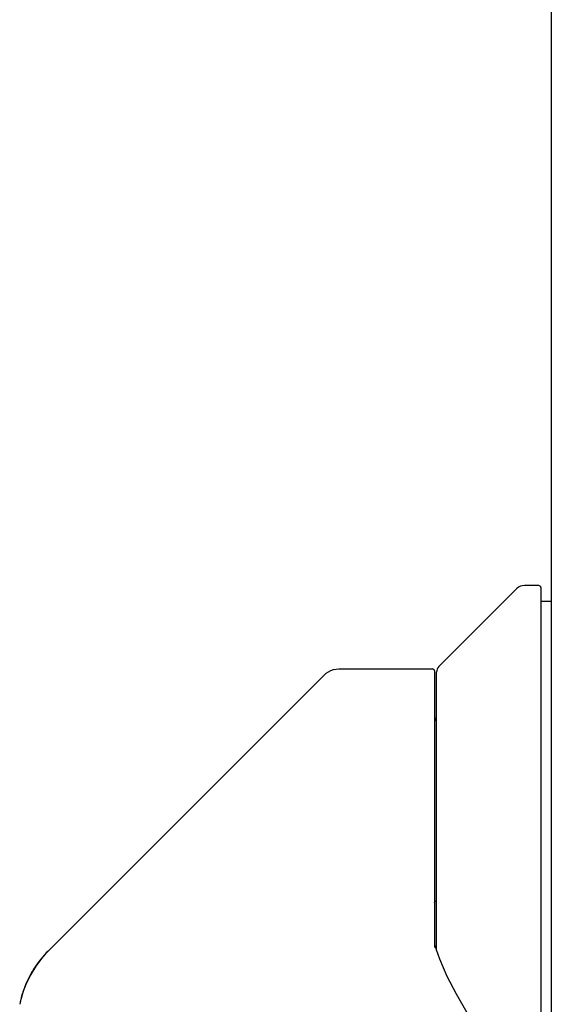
# Model space of a CAD drawing. Header units: inches. Extents: x 0 to 268, y 0 to 174.
# Tile 98 of 125: x 141.6 to 143.61, y 90.65 to 94.37. Entities that reach past the tile are written whole.
import ezdxf

# ---------------------------------------------------------------- set-up
doc = ezdxf.new("R2010")
doc.units = ezdxf.units.IN
doc.header["$LTSCALE"] = 14.754949
doc.header["$MEASUREMENT"] = 0
doc.layers.add('LEFT_OR_SECONDARY_DOOR_ASSEMBLY', color=7, linetype='CONTINUOUS')
doc.layers.add('RIGHT_OR_MAIN_DOOR_ASSEMBLY', color=7, linetype='CONTINUOUS')

msp = doc.modelspace()

# ---------------------------------------------------------------- linework, layer by layer
at = {"layer": 'LEFT_OR_SECONDARY_DOOR_ASSEMBLY', "color": 7, "linetype": 'Continuous'}
msp.add_arc((141.9907, 90.5684), 0.3937, 135, 159.0521, dxfattribs=at)
at = {"layer": 'RIGHT_OR_MAIN_DOOR_ASSEMBLY', "color": 3, "linetype": 'Continuous'}
msp.add_line((143.6128, 128.2271), (143.6128, 54.2201), dxfattribs=at)
at = {"layer": 'RIGHT_OR_MAIN_DOOR_ASSEMBLY', "color": 7, "linetype": 'Continuous'}
for p, q in [((143.1884, 91.9212), (143.4831, 92.216)), ((143.5655, 92.2276), (143.511, 92.2276)), ((143.5734, 92.2197), (143.5734, 89.8535)), ((143.5734, 92.1685), (143.6128, 92.1685)), ((142.8108, 91.9126), (143.164, 91.9126)), ((142.0177, 91.1521), (142.7551, 91.8895)), ((143.1718, 91.9047), (143.1718, 90.8607)), ((143.1797, 90.8487), (143.1797, 91.9004)), ((142.0177, 91.1522), (141.7121, 90.8462)), ((142.0177, 91.1522), (142.0177, 91.1521)), ((141.9774, 91.1118), (141.7123, 90.8468)), ((143.1915, 90.816), (143.1722, 90.8693)), ((143.22, 90.7506), (143.1915, 90.816)), ((141.6452, 90.757), (141.6451, 90.7564)), ((141.6121, 90.6762), (141.6047, 90.6455))]:
    msp.add_line(p, q, dxfattribs=at)
for points in [[(142.7551, 91.8895), (142.7627, 91.8963), (142.7713, 91.902), (142.7805, 91.9065), (142.7902, 91.9099), (142.8004, 91.9119), (142.8108, 91.9126)], [(143.1718, 91.0298), (143.172, 91.031), (143.1726, 91.0323), (143.1737, 91.0336), (143.1757, 91.0351), (143.1784, 91.0364), (143.1797, 91.0368)], [(141.7121, 90.8462), (141.691, 90.8234), (141.6655, 90.7901), (141.6436, 90.7541), (141.6257, 90.7158), (141.6121, 90.6762)], [(143.3942, 90.4626), (143.3439, 90.5357), (143.2949, 90.6127), (143.2541, 90.6836), (143.22, 90.7506)]]:
    msp.add_lwpolyline(points, dxfattribs=at)
for centre, radius, start, end in [((143.511, 92.1882), 0.0394, 90, 135), ((143.5655, 92.2197), 0.00787, 0, 90), ((143.164, 91.9047), 0.00787, 0, 90), ((143.2092, 91.9004), 0.0295, 135, 180), ((143.1915, 91.7308), 0.0197, 180, 233.006), ((141.9907, 90.5684), 0.3937, 135, 167.3768)]:
    msp.add_arc(centre, radius, start, end, dxfattribs=at)

doc.saveas('drawing.dxf')
